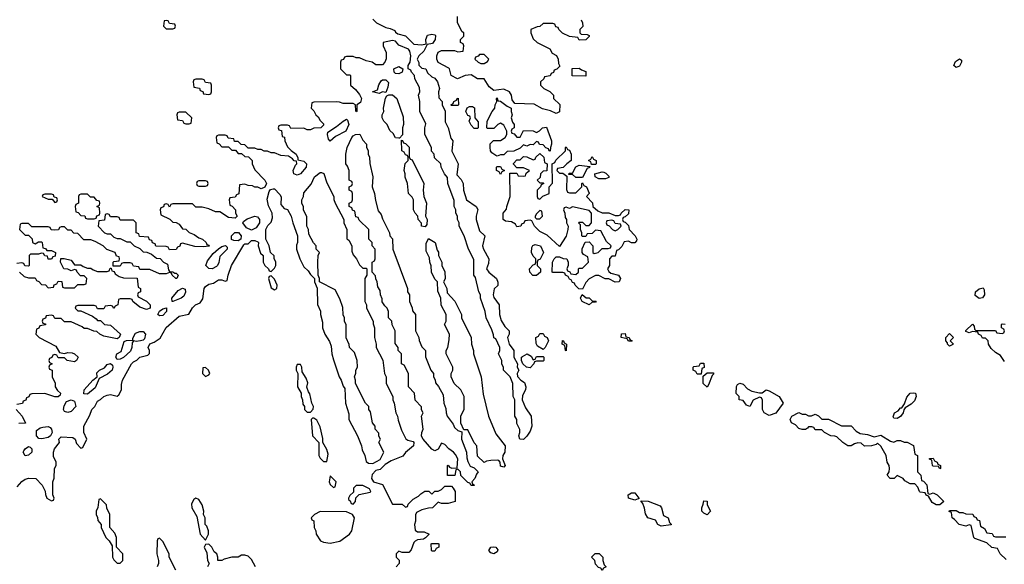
# Model space of a CAD drawing. Header units: inches. Extents: x 2710751 to 2829008, y 857003 to 965602.
# Tile 249 of 256: x 2760796 to 2766804, y 925486 to 928810. Entities that reach past the tile are written whole.
import ezdxf

# ---------------------------------------------------------------- set-up
doc = ezdxf.new("R2010")
doc.units = ezdxf.units.IN
doc.header["$MEASUREMENT"] = 0
doc.layers.add('C7962', color=7, linetype='Continuous')

msp = doc.modelspace()

# ---------------------------------------------------------------- linework, layer by layer
at = {"layer": 'C7962', "color": 2, "elevation": 14}
for points in [[(2762950, 928814), (2762974, 928790), (2763030, 928762), (2763056.9, 928756.9), (2763084.7, 928744.7), (2763090, 928734), (2763103.6, 928723.6), (2763150.9, 928710.9), (2763200.5, 928660.5), (2763250, 928657.1), (2763276.4, 928663.6), (2763275.1, 928690), (2763284.7, 928715.3), (2763310, 928722), (2763330, 928718), (2763333.4, 928713.4), (2763330.7, 928690), (2763314.9, 928665.1), (2763282, 928658), (2763262.5, 928617.5), (2763230.7, 928590), (2763222, 928570), (2763232, 928548), (2763232, 928532), (2763250, 928514), (2763274, 928510), (2763285.4, 928485.4), (2763310, 928462), (2763330, 928454), (2763344.7, 928430), (2763358, 928390), (2763352, 928370), (2763352.7, 928332.7), (2763374, 928310), (2763374, 928290), (2763392, 928252), (2763392.7, 928187.3), (2763410.8, 928150.8), (2763427.1, 928087.1), (2763438, 928070), (2763432.7, 928007.3), (2763470.8, 927930), (2763463.6, 927863.6), (2763490, 927834), (2763502, 927810), (2763504.7, 927770), (2763522, 927710), (2763582, 927670), (2763591.6, 927651.6), (2763581, 927610), (2763581, 927590), (2763602, 927522), (2763634, 927490), (2763621, 927430), (2763626, 927410), (2763658.8, 927350), (2763657.3, 927322.7), (2763644.7, 927290), (2763658, 927270), (2763704.7, 927230), (2763712.7, 927207.3), (2763712.7, 927187.3), (2763692, 927168), (2763686, 927130), (2763690, 927114), (2763721, 927070), (2763724.7, 927010), (2763734.8, 926974.8), (2763756.9, 926936.9), (2763782, 926910), (2763782, 926890), (2763772, 926870), (2763782, 926830), (2763811.3, 926790), (2763812, 926750), (2763834, 926710), (2763832, 926690), (2763842, 926670), (2763832, 926650), (2763832.7, 926632.7), (2763854, 926610), (2763876, 926596), (2763884.7, 926570), (2763882, 926550), (2763863.6, 926516.4), (2763862, 926490), (2763882, 926442), (2763916, 926390), (2763921, 926330), (2763910, 926298), (2763890, 926268), (2763870, 926248), (2763848.7, 926250), (2763842, 926270), (2763848.7, 926290), (2763848.4, 926308.4), (2763830, 926346), (2763828.7, 926370), (2763818, 926390), (2763818, 926490), (2763808, 926510), (2763806, 926590), (2763788, 926630), (2763748, 926670), (2763747.3, 926687.3), (2763738, 926710), (2763738, 926730), (2763718, 926770), (2763726, 926790), (2763726, 926810), (2763702, 926862), (2763688.4, 926868.4), (2763687.3, 926887.3), (2763676.4, 926916.4), (2763642, 926990), (2763635.3, 927030), (2763608, 927110), (2763608, 927130), (2763598, 927150), (2763576.4, 927236.4), (2763568, 927250), (2763567.3, 927347.3), (2763535.3, 927410), (2763508.7, 927490), (2763478, 927550), (2763478, 927570), (2763468, 927590), (2763468, 927610), (2763458, 927630), (2763458, 927650), (2763448, 927670), (2763447.3, 927707.3), (2763408, 927810), (2763407.3, 927847.3), (2763388, 927870), (2763368, 927910), (2763366, 927930), (2763327.3, 927967.3), (2763326, 927990), (2763308.4, 928008.4), (2763308, 928030), (2763268, 928110), (2763268, 928150), (2763274.6, 928174.6), (2763238, 928250), (2763238, 928310), (2763228.7, 928350), (2763238, 928370), (2763236.4, 928396.4), (2763208, 928450), (2763206, 928470), (2763186, 928490), (2763182, 928502), (2763166, 928510), (2763166, 928530), (2763178, 928550), (2763182, 928590), (2763177.2, 928617.2), (2763168, 928630), (2763110, 928655.3), (2763090, 928678), (2763070, 928682), (2763014, 928670), (2763014, 928650), (2763032, 928610), (2763031.6, 928571.6), (2763024.7, 928550), (2763010, 928535.3), (2762970, 928535.3), (2762946, 928550), (2762910, 928558), (2762870, 928578), (2762850, 928578), (2762830, 928586), (2762790, 928586), (2762778, 928582), (2762772, 928568), (2762758, 928562), (2762754, 928550), (2762754, 928510), (2762790, 928474), (2762810, 928474), (2762814, 928470), (2762814, 928410), (2762844.7, 928384.7), (2762870, 928354), (2762882, 928330), (2762875.3, 928304.7), (2762854, 928290), (2762854, 928250), (2762850, 928248), (2762847.3, 928252.7), (2762846, 928290), (2762830, 928298), (2762770, 928298), (2762747.3, 928307.3), (2762730, 928308), (2762590, 928306), (2762578, 928302), (2762574, 928270), (2762590, 928254), (2762602, 928230), (2762616.9, 928216.9), (2762630, 928194), (2762650, 928174), (2762650, 928166), (2762634, 928150), (2762590, 928148), (2762570, 928138), (2762550, 928138), (2762530, 928148), (2762450, 928146), (2762442, 928162), (2762430, 928166), (2762390, 928166), (2762378, 928162), (2762374, 928150), (2762378, 928138), (2762392.7, 928132.7), (2762398, 928098), (2762412.7, 928092.7), (2762414, 928070), (2762430, 928034), (2762451.6, 928011.6), (2762482, 927990), (2762494, 927966), (2762494, 927954), (2762530, 927946), (2762546, 927930), (2762544, 927910), (2762510, 927869.4), (2762490, 927862), (2762469, 927870), (2762464, 927890), (2762478, 927922), (2762488, 927930), (2762486, 927946), (2762470, 927948), (2762460.4, 927960.4), (2762436.4, 927976.4), (2762390, 927982), (2762350, 927998), (2762330, 927998), (2762307.3, 928007.3), (2762288.4, 928008.4), (2762270, 928018), (2762250, 928018), (2762230, 928026), (2762190, 928026), (2762170, 928046), (2762147.3, 928047.3), (2762130, 928066), (2762107.3, 928067.3), (2762102, 928082), (2762067.3, 928087.3), (2762062, 928102), (2762050, 928106), (2762010, 928106), (2761998, 928102), (2761994, 928090), (2761998, 928058), (2762012.7, 928052.7), (2762030, 928034), (2762070, 928034), (2762090, 928014), (2762112.7, 928012.7), (2762130, 927994), (2762150, 927994), (2762170, 927974), (2762192.7, 927972.7), (2762214, 927950), (2762214, 927930), (2762230, 927894), (2762291.1, 927831.1), (2762302, 927810), (2762292.7, 927787.3), (2762270, 927778), (2762250, 927788), (2762230, 927788), (2762216.4, 927796.4), (2762190, 927798), (2762170, 927806), (2762138, 927802), (2762132.7, 927747.3), (2762118, 927742), (2762110, 927726), (2762078, 927722), (2762074, 927710), (2762078, 927678), (2762092.7, 927672.7), (2762112, 927650), (2762112, 927630), (2762122, 927610), (2762110, 927598), (2762070, 927602), (2762016.4, 927636.4), (2761990, 927638), (2761950, 927655.3), (2761910, 927666), (2761870, 927666), (2761850, 927686), (2761730, 927686), (2761718, 927682), (2761710, 927666), (2761702, 927682), (2761690, 927686), (2761678, 927682), (2761672.7, 927667.3), (2761658, 927662), (2761654, 927650), (2761658, 927618), (2761712.7, 927592.7), (2761730, 927574), (2761751.6, 927571.6), (2761770, 927562), (2761790, 927534), (2761810, 927532), (2761830, 927512), (2761859.8, 927499.8), (2761890, 927478), (2761910.9, 927470.9), (2761934, 927450), (2761938, 927438), (2761950, 927434), (2761951.3, 927428.7), (2761916, 927424), (2761865.2, 927425.2), (2761790, 927446), (2761778, 927442), (2761772.7, 927427.3), (2761758, 927422), (2761751.6, 927408.4), (2761710, 927406), (2761702, 927422), (2761690, 927426), (2761627.3, 927427.3), (2761622, 927442), (2761607.3, 927447.3), (2761602, 927462), (2761587.3, 927467.3), (2761582, 927482), (2761527.3, 927487.3), (2761522, 927502), (2761506, 927510), (2761506, 927570), (2761490, 927586), (2761410, 927586), (2761402, 927602), (2761390, 927606), (2761350, 927606), (2761342, 927622), (2761330, 927626), (2761318, 927622), (2761312.7, 927587.3), (2761278, 927582), (2761274, 927550), (2761314, 927510), (2761330, 927502), (2761350, 927502), (2761370, 927482), (2761390, 927474), (2761410, 927474), (2761450, 927454), (2761470, 927454), (2761494, 927430), (2761530, 927414), (2761550, 927394), (2761572, 927392), (2761599.6, 927379.6), (2761630, 927354), (2761652.7, 927352.7), (2761674, 927330), (2761698, 927318), (2761703.6, 927283.6), (2761710, 927274), (2761730, 927272), (2761742, 927262), (2761750, 927262), (2761762, 927250), (2761754, 927230), (2761748, 927230), (2761726, 927250), (2761722, 927262), (2761710, 927266), (2761690, 927258), (2761650, 927258), (2761590, 927286), (2761530, 927286), (2761522, 927302), (2761490, 927306), (2761482, 927322), (2761470, 927326), (2761430, 927326), (2761418, 927322), (2761410, 927306), (2761366, 927306), (2761366, 927330), (2761370, 927334), (2761402, 927338), (2761406, 927350), (2761402, 927362), (2761387.3, 927367.3), (2761378, 927390), (2761328.4, 927408.4), (2761306, 927430), (2761256.4, 927456.4), (2761230, 927466), (2761187.3, 927467.3), (2761150, 927506), (2761127.3, 927507.3), (2761110, 927526), (2761090, 927526), (2761070, 927546), (2761050, 927546), (2761038, 927542), (2761032.7, 927527.3), (2761010, 927526), (2760988.4, 927528.4), (2760982, 927542), (2760970, 927546), (2760870, 927546), (2760850, 927566), (2760810, 927566), (2760798, 927562), (2760794, 927530), (2760830, 927494), (2760850, 927494), (2760872.7, 927472.7), (2760874, 927450), (2760890, 927442), (2760910, 927454), (2760930, 927454), (2760934, 927450), (2760938, 927418), (2760952.7, 927412.7), (2760962, 927402), (2760990, 927402), (2761014, 927390), (2761012.7, 927367.3), (2760998, 927362), (2760990, 927348), (2760970, 927348), (2760966, 927366), (2760948.4, 927368.4), (2760942, 927382), (2760930, 927386), (2760910, 927378), (2760862, 927378), (2760854, 927370), (2760854, 927310), (2760850, 927306), (2760827.3, 927307.3), (2760822, 927322), (2760810, 927326), (2760778, 927322)], [(2764222, 928810), (2764231, 928790), (2764231.3, 928768.7), (2764214, 928750), (2764214, 928730), (2764222, 928722), (2764259.6, 928719.6), (2764270, 928714), (2764271.6, 928708.4), (2764250, 928688), (2764210, 928686), (2764202, 928702), (2764150, 928708), (2764108.4, 928728.4), (2764086, 928750), (2764082, 928762), (2764067.3, 928767.3), (2764062, 928782), (2764050, 928786), (2763990, 928786), (2763970, 928768), (2763952.7, 928767.3), (2763914, 928750), (2763914, 928730), (2763930, 928694), (2763954, 928670), (2764031.1, 928631.1), (2764045.4, 928605.4), (2764071.1, 928591.1), (2764082, 928570), (2764083.6, 928543.6), (2764092.7, 928527.3), (2764072.7, 928507.3), (2764058, 928502), (2764052.7, 928487.3), (2764038, 928482), (2764032.7, 928467.3), (2763998, 928462), (2763994, 928450), (2763974, 928430), (2763974, 928410), (2763994, 928390), (2764031.6, 928371.6), (2764054, 928350), (2764054, 928330), (2764091.6, 928291.6), (2764090, 928248), (2764070, 928238), (2764034.6, 928254.6), (2763985.6, 928265.6), (2763934.6, 928294.6), (2763818, 928298), (2763801.2, 928321.2), (2763796, 928350), (2763784, 928370), (2763750, 928386), (2763690, 928378), (2763660.9, 928400.9), (2763630, 928448.7), (2763588.9, 928448.9), (2763550, 928474), (2763514, 928470), (2763468.4, 928448.4), (2763428.9, 928468.9), (2763419, 928510), (2763414.2, 928514.2), (2763348.7, 928548.7), (2763342, 928570), (2763342, 928590), (2763348.9, 928611.1), (2763370, 928622), (2763450, 928622), (2763470, 928614), (2763502, 928618), (2763506, 928650), (2763502, 928662), (2763486, 928670), (2763486, 928690), (2763506, 928710), (2763506, 928730), (2763495.3, 928735.3), (2763468, 928790), (2763468, 928830)], [(2760780.2, 925959.8), (2760810, 925991.3), (2760830, 926004.7), (2760851.1, 926011.1), (2760894, 926010), (2760934, 925970), (2760951.6, 925931.6), (2760952.7, 925912.7), (2760962, 925890), (2760990, 925874), (2761002, 925878), (2761006, 925890), (2760998, 925910), (2760998, 925990), (2761007.3, 926012.7), (2761008, 926070), (2761018, 926090), (2761018, 926110), (2761003.1, 926143.1), (2761002, 926170), (2761008.7, 926190), (2761038, 926230), (2761035.3, 926250), (2761050, 926264.7), (2761119.6, 926259.6), (2761134, 926250), (2761143.6, 926223.6), (2761170, 926194), (2761182, 926198), (2761206, 926250), (2761188, 926290), (2761188, 926330), (2761223.1, 926396.9), (2761235.3, 926430), (2761255.3, 926450), (2761270, 926482), (2761290, 926491.3), (2761310, 926511), (2761330, 926518), (2761350, 926522), (2761390, 926512), (2761400.4, 926519.6), (2761418, 926550), (2761416.4, 926583.6), (2761424, 926610), (2761478, 926710), (2761490, 926722), (2761510, 926731.3), (2761530, 926751), (2761578, 926762), (2761587.3, 926772.7), (2761588, 926790), (2761579, 926810), (2761589.1, 926830.9), (2761617.2, 926842.8), (2761652.9, 926867.1), (2761690, 926931.3), (2761770, 927001), (2761828, 927012), (2761850, 927052), (2761868, 927070), (2761897.2, 927082.8), (2761913.2, 927106.8), (2761921.2, 927170), (2761930, 927181), (2761950, 927194.8), (2761978, 927202), (2762010, 927222), (2762030, 927222), (2762050, 927214), (2762062, 927218), (2762068, 927250), (2762089.2, 927310), (2762164, 927436), (2762170, 927442), (2762190, 927442), (2762210, 927462), (2762230, 927462), (2762250, 927454), (2762254, 927450), (2762252, 927430), (2762266, 927386), (2762282, 927370), (2762282, 927330), (2762292, 927310), (2762314, 927290), (2762318, 927278), (2762330, 927274), (2762350, 927294), (2762358, 927310), (2762358, 927330), (2762348, 927352), (2762348, 927368), (2762326, 927390), (2762318, 927430), (2762298, 927470), (2762298, 927530), (2762310, 927554), (2762330, 927574), (2762339, 927601), (2762337.2, 927630), (2762314.2, 927674.2), (2762305.2, 927714.8), (2762318, 927762), (2762327.3, 927772.7), (2762342, 927778), (2762350, 927778), (2762382.9, 927742.9), (2762390.6, 927729.4), (2762390, 927682), (2762410, 927658), (2762431.1, 927651.1), (2762452, 927610), (2762462, 927570), (2762492, 927490), (2762492, 927450), (2762485.4, 927434.6), (2762484.7, 927410), (2762504.7, 927350), (2762530, 927302), (2762556.9, 927276.9), (2762570, 927254), (2762594, 927230), (2762594, 927210), (2762612, 927172), (2762612.7, 927072.7), (2762631.1, 927031.1), (2762631.6, 927011.6), (2762643.6, 926963.6), (2762644.7, 926930), (2762658, 926890), (2762685.4, 926845.4), (2762696.9, 926816.9), (2762701, 926770), (2762710, 926734), (2762744.7, 926630), (2762758, 926610), (2762770, 926574), (2762779.6, 926559.6), (2762784.7, 926470), (2762803.6, 926403.6), (2762804.7, 926370), (2762858, 926270), (2762882, 926210), (2762885.4, 926185.4), (2762902, 926150), (2762910, 926114), (2762923.6, 926103.6), (2762950, 926102), (2762994.6, 926125.4), (2763018, 926170), (2762988, 926230), (2762998, 926250), (2762988.4, 926268.4), (2762987.3, 926287.3), (2762966, 926310), (2762966, 926330), (2762948, 926350), (2762936.4, 926416.4), (2762926, 926430), (2762926, 926450), (2762906, 926470), (2762846, 926590), (2762846, 926610), (2762838, 926630), (2762847.3, 926652.7), (2762848, 926670), (2762858, 926690), (2762855.3, 926730), (2762838, 926778), (2762808, 926810), (2762807.3, 926827.3), (2762788.9, 926868.9), (2762787.3, 926947.3), (2762778, 926970), (2762778, 926990), (2762768.9, 927008.9), (2762767.3, 927052.7), (2762750, 927106), (2762720.4, 927160.4), (2762626, 927210), (2762626, 927230), (2762618, 927250), (2762615.3, 927330), (2762618, 927370), (2762626, 927390), (2762606, 927410), (2762606, 927430), (2762588.4, 927448.4), (2762560.4, 927500.4), (2762558, 927530), (2762548, 927550), (2762547.3, 927607.3), (2762528, 927650), (2762527.3, 927667.3), (2762518, 927690), (2762518, 927710), (2762528, 927730), (2762530, 927754), (2762573.6, 927806.4), (2762595.3, 927850), (2762630, 927878), (2762636.9, 927876.9), (2762651, 927871), (2762670, 927814), (2762712, 927730), (2762712.7, 927712.7), (2762722, 927690), (2762774, 927590), (2762774, 927570), (2762792, 927530), (2762792.7, 927472.7), (2762803.6, 927463.6), (2762822, 927430), (2762823.6, 927396.4), (2762830, 927374), (2762851.3, 927351.3), (2762870, 927314), (2762890, 927294), (2762910, 927294), (2762914, 927290), (2762914, 927250), (2762902, 927230), (2762902, 927090), (2762912, 927070), (2762912, 927050), (2762952, 926970), (2762952.7, 926952.7), (2762962, 926930), (2762962, 926870), (2762972, 926830), (2762972, 926810), (2763011.6, 926731.6), (2763022, 926650), (2763032, 926630), (2763032, 926590), (2763072, 926510), (2763072, 926490), (2763082, 926470), (2763092, 926410), (2763102, 926390), (2763105.4, 926365.4), (2763125.4, 926305.4), (2763151.6, 926251.6), (2763163.6, 926243.6), (2763196, 926236), (2763202, 926230), (2763198, 926210), (2763150, 926168), (2763134, 926146), (2763062, 926118), (2763025.4, 926094.6), (2762995.3, 926064.7), (2762970, 926058), (2762946, 926034), (2762942, 926010), (2762954, 925990), (2763010, 925974), (2763070, 925854), (2763130, 925854), (2763150, 925834), (2763162, 925838), (2763167.3, 925852.7), (2763196.4, 925883.6), (2763230, 925902), (2763243.1, 925916.9), (2763267.3, 925932.7), (2763291.6, 925931.6), (2763310, 925914), (2763328.4, 925931.6), (2763350, 925932), (2763370, 925942), (2763390, 925962), (2763430, 925962), (2763442, 925950), (2763454, 925930), (2763454, 925870), (2763410, 925858), (2763370, 925858), (2763350, 925866), (2763314, 925830), (2763290, 925828.7), (2763250, 925818), (2763218, 925802), (2763212, 925788), (2763211.3, 925750), (2763204.7, 925730), (2763210, 925694), (2763223.6, 925683.6), (2763263.6, 925683.6), (2763294, 925670), (2763272.7, 925647.3), (2763259.6, 925640.4), (2763223.6, 925636.4), (2763210, 925628), (2763201, 925619), (2763185.4, 925574.6), (2763170, 925558), (2763130, 925558), (2763110, 925566), (2763094, 925550), (2763094, 925530), (2763111.6, 925511.6), (2763112, 925490), (2763094, 925470)], [(2760794, 927270), (2760823.6, 927243.6), (2760850, 927234), (2760890, 927234), (2760898, 927218), (2760912.7, 927212.7), (2760930, 927194), (2760952.7, 927192.7), (2760970, 927174), (2761002, 927178), (2761007.3, 927192.7), (2761022, 927198), (2761030, 927214), (2761052.7, 927212.7), (2761058, 927178), (2761070, 927174), (2761130, 927174), (2761150, 927194), (2761190, 927194), (2761202, 927198), (2761206, 927230), (2761190, 927246), (2761167.3, 927247.3), (2761146, 927270), (2761142, 927282), (2761130, 927286), (2761110, 927278), (2761090, 927288), (2761066, 927290), (2761046, 927330), (2761047.3, 927352.7), (2761067.3, 927352.7), (2761110, 927342), (2761130, 927314), (2761170, 927314), (2761183.6, 927303.6), (2761210, 927294), (2761230, 927294), (2761243.6, 927283.6), (2761270, 927274), (2761330, 927274), (2761342, 927278), (2761347.3, 927292.7), (2761354, 927294), (2761358, 927278), (2761372.7, 927272.7), (2761378, 927258), (2761403.6, 927243.6), (2761430, 927234), (2761512.7, 927232.7), (2761518, 927178), (2761534, 927170), (2761534, 927150), (2761518, 927142), (2761514, 927130), (2761518, 927118), (2761570, 927091.3), (2761592, 927070), (2761592, 927050), (2761570, 927042), (2761530, 927055.3), (2761486, 927090), (2761482, 927102), (2761470, 927106), (2761410, 927106), (2761398, 927102), (2761394, 927070), (2761378, 927062), (2761370, 927048), (2761362, 927062), (2761350, 927066), (2761318, 927062), (2761310, 927046), (2761270, 927046), (2761262, 927062), (2761250, 927066), (2761150, 927066), (2761138, 927062), (2761134, 927050), (2761150, 927034), (2761170, 927034), (2761239.6, 926999.6), (2761263.6, 926983.6), (2761270, 926974), (2761290, 926974), (2761314, 926950), (2761350, 926944.7), (2761412, 926890), (2761402, 926870), (2761390, 926862), (2761310, 926879), (2761286, 926890), (2761267.3, 926907.3), (2761248.4, 926908.4), (2761210, 926926), (2761190, 926926), (2761176.4, 926936.4), (2761110, 926966), (2761070, 926966), (2761050, 926986), (2761010, 926986), (2761002, 927002), (2760990, 927006), (2760958, 927002), (2760952.7, 926987.3), (2760938, 926982), (2760934, 926970), (2760938, 926958), (2760952.7, 926952.7), (2760952.7, 926947.3), (2760918, 926942), (2760912.7, 926927.3), (2760898, 926922), (2760894, 926890), (2760914, 926870), (2761016.9, 926816.9), (2761038, 926778), (2761070, 926772), (2761090, 926778), (2761116.9, 926776.9), (2761131.1, 926771.1), (2761152, 926750), (2761142, 926730), (2761130, 926722), (2761086, 926730), (2761070, 926746), (2761030, 926746), (2761022, 926762), (2761010, 926766), (2760998, 926762), (2760992.7, 926747.3), (2760978, 926742), (2760974, 926730), (2760978, 926718), (2760994, 926710), (2760978, 926702), (2760974, 926690), (2760978, 926678), (2760994, 926670), (2760994, 926630), (2761011.6, 926591.6), (2761012, 926570), (2761026.4, 926546.4), (2761044.7, 926530), (2761042, 926518), (2761031.1, 926508.9), (2761011.1, 926508.9), (2760950, 926528), (2760870, 926526), (2760858, 926522), (2760852, 926508), (2760838, 926502), (2760832.7, 926487.3), (2760818, 926482), (2760812.7, 926467.3), (2760778, 926462)], [(2766804.7, 926724.7), (2766780.4, 926760.4), (2766750, 926778), (2766723.1, 926803.1), (2766708, 926830), (2766706, 926850), (2766690, 926866), (2766670, 926866), (2766662, 926882), (2766646, 926890), (2766642, 926902), (2766610, 926906), (2766590, 926898), (2766570, 926906), (2766570, 926914), (2766610, 926952), (2766619.6, 926939.6), (2766622, 926922), (2766630, 926914), (2766750, 926914), (2766758, 926898), (2766790, 926894), (2766802, 926898), (2766806, 926910), (2766802, 926922), (2766786, 926930), (2766786, 926950), (2766790, 926954), (2766810, 926952)], [(2760774, 926430), (2760811, 926391), (2760832, 926348), (2760790, 926345.2)], [(2766814.6, 925514.6), (2766778, 925550), (2766762, 925582), (2766728.4, 925588.4), (2766696.4, 925616.4), (2766624, 925644), (2766618, 925650), (2766602, 925722), (2766590, 925726), (2766570, 925718), (2766528.7, 925728.7), (2766500.4, 925760.4), (2766486, 925770), (2766482, 925802), (2766468.4, 925808.4), (2766470, 925814), (2766510, 925814), (2766530, 925802), (2766550, 925802), (2766570, 925794), (2766612.7, 925792.7), (2766618, 925778), (2766632.7, 925772.7), (2766638, 925758), (2766652.7, 925752.7), (2766658, 925718), (2766683.6, 925703.6), (2766698, 925678), (2766730, 925674), (2766738, 925658), (2766750, 925654), (2766812.7, 925652.7)], [(2761748, 925450), (2761708.9, 925528.9), (2761708.7, 925550), (2761670, 925626), (2761650, 925646), (2761638, 925642), (2761634, 925630), (2761632, 925550), (2761642, 925510), (2761642, 925490), (2761634, 925470)], [(2762235.1, 925470), (2762210, 925515.3), (2762190, 925535.3), (2762170, 925542), (2762150, 925542), (2762130, 925529), (2762090, 925529.2), (2762042.8, 925517.2), (2762030, 925509.3), (2762009, 925509), (2762006, 925510), (2762006, 925530), (2761998, 925550), (2761983.1, 925563.1), (2761968, 925590), (2761950, 925608), (2761930, 925606), (2761922, 925590), (2761936.9, 925556.9), (2761942, 925510), (2761952, 925490), (2761942, 925470)]]:
    msp.add_lwpolyline(points, dxfattribs=at)
for points in [[(2761690, 928806), (2761678, 928802), (2761674, 928770), (2761690, 928754), (2761730, 928754), (2761742, 928758), (2761746, 928770), (2761742, 928782), (2761710, 928786), (2761702, 928802)], [(2763630, 928598), (2763602, 928598), (2763592.7, 928587.3), (2763578, 928582), (2763574, 928570), (2763594, 928550), (2763610, 928542), (2763630, 928542), (2763650, 928554), (2763658, 928570)], [(2766510, 928519), (2766495.3, 928530), (2766505.8, 928554.2), (2766531, 928571), (2766542, 928562), (2766542.8, 928550), (2766530, 928526)], [(2763110, 928479), (2763090, 928482), (2763082, 928490), (2763078, 928510), (2763110, 928524.7), (2763134, 928510), (2763130, 928488.7)], [(2764250, 928466), (2764167.3, 928467.3), (2764167.3, 928512.7), (2764210, 928514), (2764223.6, 928503.6), (2764250, 928494)], [(2761910, 928446), (2761870, 928446), (2761858, 928442), (2761854, 928430), (2761858, 928398), (2761892.7, 928392.7), (2761898, 928378), (2761912.7, 928372.7), (2761918, 928358), (2761950, 928354), (2761962, 928358), (2761966, 928370), (2761966, 928410), (2761962, 928422), (2761930, 928426), (2761922, 928442)], [(2763030, 928366), (2763010, 928368.7), (2762990, 928359), (2762948, 928370), (2762978.6, 928381.4), (2762987, 928413), (2763002.5, 928437.5), (2763010, 928442.8), (2763030, 928442.8), (2763046.4, 928426.4), (2763042, 928398)], [(2763110, 928086), (2763088.9, 928088.9), (2763074.6, 928114.6), (2763054.6, 928134.6), (2763038, 928170), (2763018, 928190), (2763008, 928210), (2763008, 928230), (2763018, 928250), (2763015.3, 928270), (2763028.9, 928331.1), (2763035.3, 928344.7), (2763048, 928352), (2763070, 928351.3), (2763098, 928330), (2763136.9, 928216.9), (2763138, 928170), (2763132, 928150), (2763132, 928108), (2763114, 928086)], [(2763430, 928286), (2763426, 928290), (2763442, 928298), (2763446, 928310), (2763462, 928318), (2763466, 928330), (2763472, 928332), (2763474, 928290), (2763470, 928286)], [(2763830, 928094), (2763850, 928094), (2763870, 928134), (2763930, 928131.3), (2763950, 928122), (2763968.4, 928131.6), (2763986, 928150), (2764010, 928154), (2764042, 928070), (2764042, 928050), (2764034, 928030), (2764032, 928008), (2764026, 928010), (2764022, 928022), (2764007.3, 928027.3), (2763990, 928046), (2763967.3, 928047.3), (2763962, 928062), (2763950, 928066), (2763930, 928046), (2763910, 928048), (2763890, 928038), (2763870, 928046), (2763850, 928026), (2763811.6, 928008.4), (2763770, 928006), (2763750, 927986), (2763730, 927986), (2763710, 927978), (2763700.4, 927980.4), (2763676.4, 927996.4), (2763668, 928010), (2763666, 928030), (2763667.3, 928052.7), (2763687.3, 928072.7), (2763730, 928072), (2763758, 928090), (2763768, 928110), (2763768, 928130), (2763750, 928166), (2763730, 928178), (2763714, 928170), (2763690, 928146), (2763650, 928146), (2763646, 928150), (2763648, 928190), (2763678, 928250), (2763695.3, 928270), (2763698, 928290), (2763708, 928310), (2763706, 928330), (2763710, 928334), (2763714, 928314), (2763730, 928312), (2763770, 928282), (2763794, 928270), (2763794, 928250), (2763802, 928230), (2763794, 928210), (2763803.6, 928183.6), (2763814, 928170), (2763814, 928150), (2763798, 928142), (2763794, 928130), (2763798, 928118), (2763812.7, 928112.7)], [(2761810, 928246), (2761770, 928246), (2761758, 928242), (2761754, 928230), (2761758, 928198), (2761790, 928194), (2761798, 928178), (2761810, 928174), (2761830, 928174), (2761842, 928178), (2761846, 928210)], [(2763570, 928146), (2763550, 928166), (2763538, 928190), (2763546, 928210), (2763542, 928222), (2763530, 928226), (2763518, 928250), (2763527.3, 928272.7), (2763540.4, 928279.6), (2763559.6, 928279.6), (2763571.6, 928271.6), (2763574, 928210), (2763592.7, 928187.3), (2763594, 928150), (2763590, 928146)], [(2762690, 928068), (2762681.2, 928081.2), (2762674, 928110), (2762676.4, 928123.6), (2762730, 928157.3), (2762770, 928191), (2762790, 928202), (2762796.9, 928196.9), (2762804.9, 928170), (2762786.8, 928130), (2762722.4, 928097.6)], [(2763550, 925966), (2763542, 925982), (2763530, 925986), (2763488, 926028), (2763486, 926050), (2763470, 926066), (2763458, 926062), (2763451.6, 926028.4), (2763407.3, 926027.3), (2763406, 926090), (2763410, 926092), (2763418, 926078), (2763432.7, 926072.7), (2763466, 926074), (2763469, 926130), (2763455.5, 926155.5), (2763444, 926170), (2763414, 926190), (2763390, 926218), (2763370, 926226), (2763350, 926188), (2763330, 926179), (2763310, 926189), (2763258, 926250), (2763248, 926268), (2763248.9, 926291.1), (2763258, 926310), (2763248, 926390), (2763258, 926410), (2763248.4, 926428.4), (2763247.3, 926447.3), (2763208.4, 926488.4), (2763206, 926530), (2763168, 926570), (2763168, 926650), (2763142, 926702), (2763126, 926710), (2763126, 926770), (2763106, 926790), (2763106, 926810), (2763087.3, 926832.7), (2763088, 926910), (2763068.4, 926948.4), (2763066, 926970), (2763046, 926990), (2763046, 927030), (2763038, 927050), (2763023.1, 927063.1), (2763008.4, 927088.4), (2763007.3, 927107.3), (2762998, 927130), (2762996.4, 927156.4), (2762980.4, 927180.4), (2762978, 927210), (2762968.4, 927228.4), (2762967.3, 927247.3), (2762946, 927270), (2762946, 927330), (2762962, 927338), (2762966, 927350), (2762966, 927410), (2762946, 927430), (2762946, 927450), (2762926, 927470), (2762926, 927530), (2762867.3, 927587.3), (2762862, 927602), (2762847.3, 927607.3), (2762842, 927642), (2762827.3, 927647.3), (2762822, 927662), (2762806, 927670), (2762806, 927690), (2762822, 927698), (2762826, 927710), (2762826, 927750), (2762822, 927762), (2762806, 927770), (2762806, 927790), (2762822, 927798), (2762826, 927810), (2762822, 927822), (2762806, 927830), (2762806, 927890), (2762796.4, 927916.4), (2762786, 927930), (2762786, 927990), (2762794, 928030), (2762822, 928090), (2762830, 928102), (2762846, 928110), (2762871, 928111), (2762890, 928074), (2762912, 928050), (2762912.7, 928032.7), (2762922, 928010), (2762922, 927990), (2762931.3, 927970), (2762931.6, 927931.6), (2762951.3, 927850), (2762946, 927790), (2762961, 927750), (2762966.4, 927706.4), (2762983.6, 927643.6), (2763002, 927622), (2763010, 927594), (2763052, 927510), (2763054, 927490), (2763071.6, 927471.6), (2763072, 927410), (2763162, 927170), (2763162, 927150), (2763174, 927130), (2763174, 927090), (2763191.6, 927051.6), (2763192.7, 927032.7), (2763212, 927010), (2763212, 926910), (2763232, 926870), (2763232.7, 926852.7), (2763250, 926814), (2763272, 926790), (2763272.7, 926752.7), (2763304.7, 926670), (2763322, 926650), (2763322, 926630), (2763331.6, 926611.6), (2763332.7, 926592.7), (2763351.6, 926571.6), (2763379.6, 926519.6), (2763384.7, 926470), (2763396.9, 926436.9), (2763398, 926410), (2763404.7, 926390), (2763442, 926342), (2763450, 926322), (2763470, 926302), (2763494, 926294), (2763492, 926250), (2763522, 926170), (2763523.6, 926136.4), (2763530, 926114), (2763545.4, 926085.4), (2763570, 926074), (2763594, 926050), (2763583.6, 926036.4), (2763574, 926010), (2763554, 925990), (2763558, 925978), (2763572, 925970), (2763570, 925966)], [(2763270, 927546), (2763248, 927550), (2763247.3, 927567.3), (2763228, 927590), (2763226, 927610), (2763208.4, 927628.4), (2763198, 927650), (2763198, 927710), (2763190, 927726), (2763168, 927750), (2763162, 927810), (2763148.9, 927848.9), (2763148.7, 927870), (2763142, 927890), (2763148.4, 927931.6), (2763166, 927950), (2763166, 927970), (2763162, 927982), (2763150, 927986), (2763142, 928002), (2763128, 928010), (2763126, 928074), (2763132.7, 928072.7), (2763138, 928058), (2763150, 928054), (2763171.6, 928031.6), (2763172.7, 927972.7), (2763178, 927958), (2763190, 927954), (2763262, 927810), (2763258, 927770), (2763262, 927730), (2763278, 927690), (2763272, 927610), (2763282, 927590), (2763279.6, 927560.4)], [(2764090, 927874), (2764110, 927874), (2764134, 927854), (2764132.7, 927772.7), (2764138, 927758), (2764150, 927754), (2764190, 927754), (2764226, 927790), (2764226, 927810), (2764230, 927814), (2764238, 927798), (2764254, 927790), (2764271.6, 927751.6), (2764271.6, 927748.4), (2764254, 927730), (2764291.6, 927691.6), (2764294, 927670), (2764323.6, 927643.6), (2764350, 927632), (2764390, 927631.3), (2764430, 927614), (2764450, 927614), (2764462, 927618), (2764466, 927630), (2764490, 927652), (2764512, 927650), (2764510, 927626), (2764490, 927606), (2764478, 927602), (2764474, 927590), (2764478, 927578), (2764490, 927574), (2764510, 927554), (2764514, 927530), (2764552, 927490), (2764562, 927470), (2764559.6, 927460.4), (2764550, 927448), (2764528.4, 927448.4), (2764510, 927458), (2764485.4, 927454.6), (2764470, 927426), (2764450, 927406), (2764438, 927402), (2764430, 927366), (2764410, 927366), (2764394, 927350), (2764394, 927310), (2764382, 927290), (2764390, 927274), (2764403.6, 927263.6), (2764450.7, 927250.7), (2764462, 927230), (2764454, 927210), (2764428.7, 927208.7), (2764390, 927228), (2764368.4, 927228.4), (2764330, 927248), (2764310, 927248), (2764271.6, 927228.4), (2764250, 927206), (2764230, 927166), (2764207.3, 927167.3), (2764186, 927190), (2764182, 927202), (2764170, 927206), (2764162, 927222), (2764150, 927226), (2764142, 927242), (2764126, 927250), (2764122, 927262), (2764110, 927266), (2764050, 927266), (2764046, 927270), (2764048, 927330), (2764058, 927350), (2764070, 927362), (2764090, 927362), (2764112.7, 927352.7), (2764134, 927350), (2764142, 927330), (2764142, 927310), (2764134, 927290), (2764138, 927278), (2764152, 927272), (2764158, 927258), (2764190, 927254), (2764206, 927270), (2764206, 927290), (2764210, 927294), (2764230, 927294), (2764266, 927330), (2764262, 927362), (2764236.4, 927376.4), (2764228, 927390), (2764228.4, 927411.6), (2764247.3, 927452.7), (2764270, 927454), (2764294, 927430), (2764294, 927390), (2764302, 927382), (2764326, 927390), (2764350, 927414), (2764387.3, 927412.7), (2764402, 927418), (2764406, 927430), (2764376.4, 927456.4), (2764342, 927522), (2764310, 927526), (2764290, 927506), (2764258, 927502), (2764250, 927486), (2764230, 927486), (2764226, 927490), (2764226, 927510), (2764218, 927530), (2764218, 927558), (2764206, 927570), (2764210, 927574), (2764230, 927574), (2764250, 927554), (2764270, 927554), (2764286, 927570), (2764286, 927630), (2764270, 927646), (2764170, 927668), (2764150, 927658), (2764130, 927666), (2764118, 927662), (2764114, 927650), (2764122, 927630), (2764123.6, 927603.6), (2764132, 927590), (2764132, 927570), (2764142, 927550), (2764141, 927530), (2764130.7, 927489.3), (2764090, 927426), (2764014.6, 927494.6), (2763970, 927518), (2763938, 927550), (2763922, 927582), (2763910, 927586), (2763878, 927582), (2763872, 927568), (2763858, 927562), (2763854, 927550), (2763830, 927546), (2763822, 927562), (2763796.4, 927576.4), (2763760.4, 927580.4), (2763746, 927590), (2763746, 927630), (2763767.3, 927652.7), (2763768, 927670), (2763788, 927730), (2763787.3, 927872.7), (2763830, 927874), (2763838, 927858), (2763870, 927854), (2763882, 927858), (2763887.3, 927872.7), (2763906, 927890), (2763870, 927906), (2763830, 927906), (2763808.4, 927928.4), (2763808.4, 927931.6), (2763830, 927954), (2763850, 927954), (2763870, 927974), (2763890, 927972), (2763930, 927954), (2763942, 927958), (2763946, 927970), (2763970, 927994), (2763994, 927970), (2763998, 927938), (2764014, 927930), (2764012.7, 927887.3), (2763990, 927886), (2763974, 927870), (2763972.7, 927847.3), (2763954, 927830), (2763970, 927814), (2763990, 927814), (2763994, 927810), (2763978, 927802), (2763974, 927790), (2763954, 927770), (2763954, 927730), (2763958, 927718), (2763970, 927714), (2763987.3, 927732.7), (2764026, 927750), (2764026, 927790), (2764047.3, 927812.7), (2764046, 927930), (2764062, 927938), (2764067.3, 927952.7), (2764126, 928010), (2764126, 928030), (2764130, 928034), (2764138, 928018), (2764150, 928014), (2764162, 927990), (2764162, 927950), (2764134, 927930), (2764112.7, 927907.3), (2764078, 927902), (2764074, 927890)], [(2764286, 927926), (2764282, 927942), (2764266, 927950), (2764282, 927958), (2764290, 927974), (2764298, 927958), (2764314, 927950), (2764314, 927930), (2764310, 927926)], [(2763730, 927866), (2763722, 927882), (2763706, 927890), (2763706, 927910), (2763710, 927914), (2763730, 927914), (2763738, 927898), (2763754, 927890), (2763738, 927882)], [(2764190, 927846), (2764170, 927866), (2764146, 927866), (2764146, 927870), (2764150, 927874), (2764170, 927874), (2764188.9, 927911.1), (2764210, 927922), (2764274, 927914), (2764272.7, 927907.3), (2764258, 927902), (2764230, 927846)], [(2764330, 927838), (2764308, 927850), (2764306, 927870), (2764350, 927882), (2764359.6, 927879.6), (2764372.7, 927872.7), (2764390, 927854), (2764390, 927846), (2764370, 927838)], [(2761930, 927826), (2761890, 927826), (2761878, 927822), (2761874, 927810), (2761878, 927798), (2761890, 927794), (2761930, 927794), (2761942, 927798), (2761946, 927810), (2761942, 927822)], [(2760990, 927746), (2760950, 927746), (2760938, 927742), (2760934, 927730), (2760970, 927714), (2760994, 927714), (2761010, 927694), (2761022, 927698), (2761026, 927710), (2761022, 927722), (2761006, 927726), (2761002, 927742)], [(2761210, 927746), (2761170, 927746), (2761158, 927742), (2761154, 927730), (2761154, 927690), (2761138, 927682), (2761134, 927670), (2761138, 927638), (2761152.7, 927632.7), (2761170, 927614), (2761192.7, 927612.7), (2761198, 927598), (2761210, 927594), (2761250, 927594), (2761262, 927598), (2761267.3, 927612.7), (2761282, 927618), (2761286, 927630), (2761282, 927662), (2761266, 927670), (2761282, 927678), (2761286, 927690), (2761282, 927702), (2761267.3, 927707.3), (2761250, 927726), (2761227.3, 927727.3)], [(2763970, 927646), (2763950, 927626), (2763942, 927610), (2763942, 927602), (2763950, 927594), (2763970, 927594), (2763986, 927610), (2763982, 927642)], [(2762210, 927525.2), (2762179.6, 927539.6), (2762158, 927570), (2762162, 927578), (2762184.8, 927595.2), (2762230, 927610.8), (2762247.1, 927607.1), (2762258.8, 927590), (2762258.8, 927570), (2762239.5, 927540.5)], [(2764410, 927586), (2764378, 927582), (2764374, 927570), (2764378, 927558), (2764392.7, 927552.7), (2764414, 927530), (2764430, 927522), (2764446, 927530), (2764466, 927550), (2764462, 927562), (2764430, 927566), (2764422, 927582)], [(2762130, 927461.2), (2762102.7, 927462.7), (2762088.4, 927468.4), (2762088.7, 927490), (2762109.2, 927510.8), (2762130.7, 927510.7), (2762146.8, 927490), (2762144.7, 927470)], [(2763750, 926078), (2763730, 926086), (2763728, 926110), (2763719, 926119), (2763710, 926122), (2763670, 926119), (2763644.7, 926115.3), (2763630, 926108), (2763590, 926146), (2763586, 926210), (2763568.4, 926228.4), (2763530, 926306), (2763506, 926306), (2763488, 926348), (2763488, 926390), (2763507.3, 926432.7), (2763508, 926510), (2763488, 926550), (2763448, 926590), (2763428, 926630), (2763428, 926650), (2763438, 926670), (2763438, 926690), (2763398, 926770), (2763398, 926790), (2763408, 926810), (2763416.4, 926856.4), (2763418, 926890), (2763388.9, 926948.9), (2763398, 926970), (2763398, 927010), (2763368.4, 927068.4), (2763366, 927110), (2763347.3, 927152.7), (2763346, 927210), (2763330, 927226), (2763308, 927270), (2763307.3, 927307.3), (2763298, 927330), (2763296.4, 927356.4), (2763276.4, 927396.4), (2763276.4, 927443.6), (2763290, 927474), (2763331.3, 927450), (2763343.6, 927403.6), (2763351.1, 927391.1), (2763352, 927370), (2763371.3, 927330), (2763372, 927310), (2763391.1, 927271.1), (2763391.3, 927228.7), (2763382, 927210), (2763402, 927170), (2763403.6, 927143.6), (2763451.6, 927091.6), (2763492, 927010), (2763492, 926990), (2763551.1, 926871.1), (2763552, 926830), (2763564.7, 926790), (2763564.7, 926770), (2763611.3, 926630), (2763623.5, 926523.5), (2763656, 926390), (2763702, 926282), (2763758, 926210), (2763756, 926170), (2763744.7, 926150), (2763742, 926130), (2763758, 926090)], [(2761970, 927289.6), (2761950, 927292.3), (2761932.3, 927310), (2761941.1, 927338.9), (2761977.2, 927382.8), (2762009.3, 927410.7), (2762030, 927426), (2762052.7, 927432.7), (2762062, 927422), (2762062.8, 927410), (2762016.3, 927363.7), (2762011.8, 927328.2), (2762003, 927310), (2761997.2, 927302.8)], [(2763928, 927248), (2763908.4, 927268.4), (2763906, 927290), (2763930, 927314), (2763942, 927318), (2763946, 927330), (2763946, 927350), (2763930, 927366), (2763918, 927390), (2763920.4, 927419.6), (2763927.3, 927432.7), (2763942, 927438), (2763974, 927430), (2763991.3, 927390), (2763971.6, 927348.4), (2763958, 927342), (2763954, 927330), (2763954, 927310), (2763974, 927290), (2763974, 927270), (2763950, 927248)], [(2762330, 927246), (2762318, 927242), (2762314, 927230), (2762330, 927174), (2762350, 927162), (2762366, 927170), (2762368, 927190), (2762350, 927226)], [(2761730, 927089.2), (2761726, 927090), (2761725.2, 927110), (2761762.7, 927157.3), (2761790, 927170.8), (2761806, 927166), (2761807.3, 927147.3), (2761797.7, 927122.3), (2761781, 927110)], [(2766650, 927109), (2766626.3, 927126.3), (2766629.2, 927150), (2766650, 927167.3), (2766674.4, 927174.4), (2766682, 927162), (2766684, 927130), (2766670, 927113.2)], [(2764270, 927068.7), (2764228, 927090), (2764218, 927110), (2764227.3, 927132.7), (2764252.7, 927112.7), (2764271.6, 927111.6), (2764290, 927094), (2764312.7, 927092.7), (2764310, 927086), (2764290, 927086)], [(2761650, 927002), (2761638, 927010), (2761649.3, 927030.7), (2761670, 927044.7), (2761691.1, 927051.1), (2761690.8, 927030), (2761670, 927004)], [(2761506, 926846), (2761491, 926849), (2761482, 926838), (2761480.5, 926810), (2761472.4, 926787.6), (2761430, 926749), (2761410, 926737.2), (2761390, 926735.3), (2761382.7, 926750), (2761389.5, 926770.5), (2761415.1, 926784.9), (2761434, 926846), (2761448, 926852), (2761486, 926854), (2761486, 926866), (2761502.9, 926897.1), (2761530, 926907.3), (2761550, 926906), (2761562.8, 926890), (2761558, 926862), (2761550, 926854), (2761534, 926850)], [(2763990, 926798), (2763956.4, 926816.4), (2763947.3, 926832.7), (2763946, 926870), (2763962, 926878), (2763970, 926894), (2763990, 926894), (2763998, 926878), (2764014, 926870), (2764022, 926850), (2764002, 926810)], [(2764510, 926848), (2764502, 926862), (2764466, 926870), (2764467.3, 926892.7), (2764490, 926894), (2764494, 926874), (2764514, 926870), (2764518, 926858), (2764534, 926850), (2764530, 926848)], [(2766470, 926818), (2766458, 926830), (2766458, 926838), (2766448, 926850), (2766448, 926870), (2766470, 926894), (2766494, 926870), (2766474, 926850), (2766491.6, 926831.6), (2766490, 926828)], [(2764130, 926788), (2764126, 926790), (2764122, 926822), (2764106, 926830), (2764108.4, 926851.6), (2764114, 926850), (2764118, 926838), (2764132, 926830)], [(2763930, 926734), (2763942, 926738), (2763950, 926754), (2763990, 926754), (2763994, 926750), (2763994, 926730), (2763990, 926726), (2763950, 926726), (2763938, 926722), (2763934, 926710), (2763910, 926686), (2763888.7, 926688.7), (2763866, 926710), (2763858, 926730), (2763858, 926750), (2763864.7, 926755.3), (2763891.6, 926771.6), (2763916.9, 926756.9)], [(2761210, 926523.7), (2761187.2, 926527.2), (2761189.3, 926550), (2761242.7, 926610), (2761269.2, 926630), (2761266.3, 926653.7), (2761282, 926670), (2761314, 926686), (2761330, 926704.9), (2761350.7, 926710.7), (2761362, 926702), (2761364.9, 926690), (2761360.5, 926670), (2761332.6, 926647.4), (2761280.5, 926619.5), (2761256.7, 926563.3)], [(2761930, 926688), (2761914, 926686), (2761912, 926650), (2761930, 926632), (2761950, 926642), (2761955.3, 926650), (2761948, 926670)], [(2762510, 926706), (2762490, 926706), (2762482, 926690), (2762482, 926670), (2762494, 926650), (2762492, 926570), (2762514, 926530), (2762514, 926510), (2762522, 926490), (2762523.6, 926463.6), (2762534, 926450), (2762534, 926430), (2762550, 926414), (2762570, 926414), (2762587.3, 926432.7), (2762588, 926450), (2762578, 926470), (2762567.3, 926527.3), (2762558, 926538), (2762548, 926568), (2762553.6, 926593.6), (2762543.1, 926623.1), (2762520.4, 926660.4), (2762518, 926690)], [(2764930, 926646), (2764922, 926662), (2764906, 926670), (2764906, 926690), (2764910, 926694), (2764942, 926698), (2764950, 926714), (2764970, 926714), (2764972, 926688), (2764958, 926682), (2764954, 926646), (2764950, 926646)], [(2764990, 926568), (2764966, 926590), (2764966, 926634), (2764990, 926654), (2765030, 926654), (2765030, 926646), (2765022, 926638), (2764999.6, 926580.4)], [(2765310, 926532), (2765327.3, 926532.7), (2765350, 926551.3), (2765370, 926544.7), (2765430.6, 926510.6), (2765454, 926470), (2765410, 926408), (2765370, 926394), (2765338, 926410), (2765328, 926430), (2765328, 926488), (2765322, 926502), (2765310, 926506), (2765271.6, 926488.4), (2765251.3, 926448.7), (2765230, 926458), (2765210, 926486), (2765186, 926490), (2765186, 926510), (2765168, 926528), (2765169.1, 926570.9), (2765176.4, 926583.6), (2765190, 926591.3), (2765210, 926584.7), (2765236, 926556), (2765262.8, 926542.8)], [(2766150, 926375.3), (2766130, 926378), (2766125.2, 926385.2), (2766134, 926410), (2766156.6, 926423.4), (2766170, 926441), (2766178, 926442), (2766194, 926466), (2766210, 926506), (2766229.7, 926530.3), (2766250, 926533.4), (2766262, 926530), (2766266.8, 926510), (2766255.5, 926484.5), (2766236.3, 926463.7), (2766199.6, 926440.4), (2766190.9, 926429.1), (2766186, 926410), (2766170, 926388.7)], [(2761090, 926412.7), (2761070, 926419), (2761063.7, 926430), (2761067.2, 926452.8), (2761080.9, 926479.1), (2761109.5, 926490.5), (2761130, 926481), (2761139.1, 926450), (2761110, 926419.3)], [(2762590, 926378), (2762582, 926378), (2762574, 926370), (2762582, 926270), (2762622, 926230), (2762622, 926150), (2762630, 926134), (2762650, 926114), (2762670, 926114), (2762678, 926158), (2762670, 926186), (2762646, 926230), (2762646, 926254), (2762630, 926326), (2762610, 926366)], [(2765570, 926402), (2765590, 926402), (2765610, 926392), (2765627.3, 926392.7), (2765650, 926402), (2765670, 926392), (2765690, 926372), (2765731, 926371), (2765810, 926332), (2765870, 926331.3), (2765899.6, 926299.6), (2765923.6, 926283.6), (2765970, 926278), (2766010, 926264.7), (2766050, 926274), (2766110, 926238), (2766130, 926232), (2766150, 926242), (2766170, 926242), (2766192, 926232), (2766211.1, 926231.1), (2766250, 926212), (2766258, 926158), (2766274, 926150), (2766274, 926050), (2766294, 926030), (2766298, 925998), (2766310, 925994), (2766331.6, 925971.6), (2766338, 925918), (2766350, 925914), (2766370, 925922), (2766394, 925910), (2766434, 925870), (2766410, 925848), (2766388.4, 925848.4), (2766363.1, 925863.1), (2766342, 925902), (2766328, 925908), (2766322, 925922), (2766290, 925926), (2766286, 925930), (2766276.4, 925956.4), (2766258, 925978), (2766230, 925978), (2766196.4, 925996.4), (2766186, 926010), (2766150, 926028), (2766131, 926009), (2766108, 926010), (2766089.2, 926030), (2766102, 926050), (2766104, 926070), (2766101.2, 926090), (2766089.2, 926110), (2766084, 926150), (2766050, 926208), (2766030, 926226), (2766022, 926218), (2765994, 926210), (2765950, 926208), (2765930, 926226), (2765910, 926228), (2765890, 926222), (2765870, 926209), (2765850, 926209), (2765818, 926230), (2765783.1, 926263.1), (2765770, 926268.7), (2765746, 926270), (2765706, 926290), (2765690, 926306), (2765650, 926306), (2765642, 926322), (2765630, 926326), (2765610, 926326), (2765603.6, 926316.4), (2765590, 926308.7), (2765570, 926308.7), (2765550, 926315.3), (2765530, 926338), (2765506, 926350), (2765498, 926370), (2765508, 926390), (2765550, 926412)], [(2760931.4, 926251.4), (2760913.8, 926253.8), (2760899.3, 926270), (2760898, 926302), (2760920.1, 926319.9), (2760936.2, 926323.8), (2760970, 926326.4), (2760981.6, 926321.6), (2760990.4, 926310.4), (2760993.4, 926290), (2760983.8, 926270), (2760970, 926260.5)], [(2760830, 926147.3), (2760817.6, 926170), (2760822, 926178), (2760830, 926190.6), (2760850, 926204.9), (2760860.7, 926200.7), (2760870.3, 926190.3), (2760870.2, 926169.8), (2760850, 926151.8)], [(2766410, 926068), (2766402, 926082), (2766370, 926086), (2766366, 926090), (2766362, 926122), (2766347.3, 926127.3), (2766347.3, 926132.7), (2766370, 926134), (2766378, 926118), (2766394, 926110), (2766398, 926098), (2766414, 926090), (2766414, 926070)], [(2762690, 926026), (2762684.7, 925990), (2762690, 925974), (2762710, 925954), (2762722, 925958), (2762728, 925990)], [(2762890, 925968), (2762850, 925968), (2762832, 925950), (2762832.7, 925927.3), (2762810, 925906), (2762802, 925890), (2762802, 925882), (2762812.7, 925872.7), (2762818, 925858), (2762830, 925854), (2762846, 925870), (2762847.3, 925892.7), (2762867.3, 925912.7), (2762934.6, 925925.4), (2762938, 925930), (2762930, 925946)], [(2764550, 925878), (2764510, 925889), (2764508, 925910), (2764530, 925922), (2764550, 925922), (2764574, 925890), (2764574, 925886), (2764570, 925886)], [(2761290, 925886), (2761278, 925882), (2761272.7, 925832.7), (2761262, 925810), (2761262, 925790), (2761271.6, 925771.6), (2761272.7, 925752.7), (2761294, 925730), (2761294, 925710), (2761322, 925650), (2761342, 925630), (2761359.6, 925599.6), (2761362, 925530), (2761370, 925514), (2761390, 925494), (2761410, 925494), (2761426, 925510), (2761426, 925550), (2761386, 925590), (2761386, 925650), (2761376.4, 925676.4), (2761346, 925710), (2761346, 925790), (2761328.4, 925828.4), (2761326, 925850)], [(2761870, 925888.7), (2761858, 925882), (2761844, 925856), (2761846, 925830), (2761876.9, 925776.9), (2761898, 925670), (2761930, 925634), (2761948.7, 925670), (2761948.7, 925690), (2761938, 925718), (2761928, 925730), (2761928, 925770), (2761918, 925790), (2761919, 925810), (2761909.2, 925850), (2761890, 925882)], [(2764710, 925718), (2764688.9, 925728.9), (2764675.3, 925755.3), (2764628, 925770), (2764613.6, 925793.6), (2764608.4, 925828.4), (2764598, 925858), (2764586, 925874), (2764630, 925872), (2764703.6, 925843.6), (2764711.6, 925831.6), (2764724.7, 925784.7), (2764752, 925770), (2764762, 925742), (2764774, 925730), (2764770, 925726)], [(2764990, 925788.7), (2764970, 925798), (2764958, 925810), (2764958, 925830), (2764967.3, 925852.7), (2764970, 925874), (2764990.9, 925870.9), (2764991.3, 925850), (2765011.3, 925810)], [(2762630, 925808), (2762594, 925790), (2762574, 925770), (2762578, 925758), (2762591.6, 925751.6), (2762592, 925710), (2762602, 925690), (2762604.7, 925670), (2762632, 925630), (2762650, 925621), (2762690, 925616), (2762750, 925626.8), (2762808.7, 925670), (2762822, 925690), (2762838, 925770), (2762826, 925790), (2762790, 925806)], [(2763310, 925566), (2763308, 925570), (2763306, 925610), (2763310, 925614), (2763350, 925614), (2763354, 925610), (2763354, 925590), (2763338, 925582), (2763330, 925566)], [(2763690, 925549.4), (2763670, 925555.3), (2763659, 925570), (2763670, 925590.6), (2763690, 925593.4), (2763702, 925590), (2763714.4, 925574.4), (2763710, 925562)], [(2764350, 925448), (2764342, 925462), (2764327.3, 925467.3), (2764310, 925486), (2764306, 925510), (2764286, 925530), (2764308, 925552), (2764331.6, 925551.6), (2764354, 925530), (2764354, 925510), (2764362, 925482), (2764374, 925470), (2764358, 925462)]]:
    msp.add_lwpolyline(points, close=True, dxfattribs=at)

doc.saveas('drawing.dxf')
